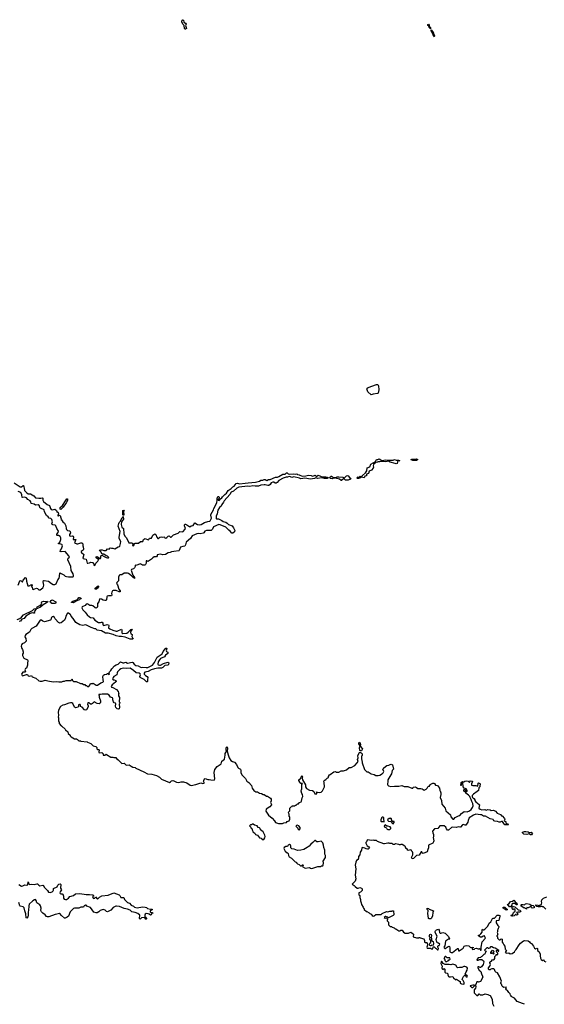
# Model space of a CAD drawing. Extents: x 2535812 to 2752880, y 540738 to 728399.
# Tile 105 of 213: x 2590315 to 2601300, y 664118 to 684750. Entities that reach past the tile are written whole.
import ezdxf

# ---------------------------------------------------------------- set-up
doc = ezdxf.new("R2010")
doc.units = 0

msp = doc.modelspace()

# ---------------------------------------------------------------- linework, layer by layer
at = {"layer": '0CON20XD'}
for points in [[(2593775, 684548), (2593765, 684562), (2593758, 684625), (2593730, 684655), (2593707, 684705), (2593715, 684740), (2593725, 684750), (2593743, 684743), (2593755, 684700), (2593788, 684678), (2593800, 684655), (2593788, 684625), (2593808, 684565), (2593785, 684552), (2593775, 684548)], [(2598915, 684560), (2598887, 684585), (2598884, 684614), (2598861, 684631), (2598863, 684647), (2598875, 684657), (2598891, 684635), (2598887, 684615), (2598915, 684585), (2598915, 684560)], [(2598995, 684394), (2598985, 684401), (2598959, 684469), (2598945, 684485), (2598931, 684525), (2598934, 684536), (2598960, 684505), (2598978, 684465), (2598984, 684434), (2599000, 684415), (2598995, 684394)], [(2597675, 676892), (2597607, 676955), (2597586, 677015), (2597590, 677030), (2597615, 677046), (2597785, 677106), (2597814, 677104), (2597827, 677075), (2597836, 676994), (2597823, 676925), (2597806, 676914), (2597720, 676905), (2597675, 676892)], [(2597415, 675134), (2597388, 675138), (2597381, 675145), (2597389, 675161), (2597405, 675170), (2597425, 675166), (2597445, 675183), (2597475, 675177), (2597490, 675200), (2597557, 675253), (2597585, 675300), (2597592, 675358), (2597645, 675383), (2597666, 675434), (2597765, 675495), (2597786, 675534), (2597815, 675537), (2597845, 675550), (2597896, 675516), (2597985, 675528), (2598035, 675518), (2598085, 675518), (2598135, 675522), (2598165, 675532), (2598195, 675518), (2598245, 675522), (2598273, 675505), (2598233, 675497), (2598225, 675485), (2598218, 675452), (2598196, 675444), (2598175, 675447), (2598075, 675477), (2598036, 675496), (2597985, 675486), (2597905, 675494), (2597855, 675483), (2597815, 675488), (2597805, 675480), (2597775, 675468), (2597724, 675426), (2597715, 675405), (2597723, 675375), (2597716, 675355), (2597679, 675311), (2597633, 675287), (2597618, 675242), (2597575, 675228), (2597576, 675195), (2597571, 675189), (2597542, 675185), (2597525, 675151), (2597475, 675161), (2597455, 675151), (2597435, 675153), (2597415, 675134)], [(2598545, 675515), (2598515, 675525), (2598516, 675535), (2598525, 675540), (2598625, 675547), (2598651, 675535), (2598645, 675524), (2598625, 675516), (2598545, 675515)], [(2590197, 675047), (2590325, 674960), (2590355, 674959), (2590385, 674987), (2590395, 674988), (2590409, 674935), (2590412, 674885), (2590464, 674835), (2590495, 674818), (2590544, 674814), (2590611, 674775), (2590645, 674734), (2590717, 674723), (2590755, 674721), (2590795, 674732), (2590802, 674725), (2590798, 674685), (2590814, 674655), (2590890, 674590), (2590940, 674570), (2590961, 674505), (2590975, 674489), (2590995, 674482), (2591053, 674493), (2591088, 674468), (2591095, 674448), (2591117, 674427), (2591130, 674395), (2591128, 674382), (2591112, 674375), (2591113, 674355), (2591125, 674352), (2591135, 674370), (2591159, 674359), (2591177, 674315), (2591180, 674295), (2591175, 674280), (2591190, 674270), (2591215, 674230), (2591255, 674197), (2591283, 674145), (2591287, 674085), (2591294, 674064), (2591315, 674047), (2591355, 674043), (2591374, 674025), (2591376, 673995), (2591361, 673965), (2591358, 673935), (2591375, 673926), (2591415, 673934), (2591435, 673929), (2591443, 673905), (2591437, 673857), (2591490, 673855), (2591460, 673785), (2591510, 673765), (2591534, 673764), (2591595, 673791), (2591615, 673790), (2591636, 673766), (2591636, 673725), (2591645, 673702), (2591654, 673655), (2591641, 673635), (2591605, 673606), (2591603, 673595), (2591606, 673585), (2591656, 673545), (2591638, 673465), (2591645, 673458), (2591675, 673456), (2591706, 673446), (2591725, 673363), (2591745, 673360), (2591775, 673366), (2591805, 673384), (2591833, 673373), (2591855, 673373), (2591863, 673365), (2591864, 673324), (2591875, 673313), (2591898, 673325), (2591910, 673365), (2591954, 673406), (2591967, 673435), (2591965, 673450), (2591945, 673453), (2591918, 673475), (2591910, 673485), (2591915, 673498), (2591935, 673500), (2591976, 673476), (2591982, 673462), (2592005, 673463), (2592013, 673477), (2592012, 673515), (2592035, 673533), (2592081, 673501), (2592123, 673483), (2592156, 673474), (2592174, 673476), (2592178, 673482), (2592155, 673509), (2592126, 673516), (2592075, 673554), (2592044, 673554), (2592012, 673602), (2591980, 673635), (2592005, 673642), (2592045, 673642), (2592075, 673628), (2592123, 673627), (2592155, 673659), (2592185, 673657), (2592202, 673675), (2592215, 673680), (2592235, 673674), (2592265, 673678), (2592305, 673663), (2592376, 673704), (2592408, 673712), (2592412, 673718), (2592428, 673772), (2592430, 673815), (2592401, 673881), (2592397, 673905), (2592421, 674025), (2592376, 674135), (2592388, 674195), (2592398, 674215), (2592429, 674241), (2592438, 674275), (2592464, 674305), (2592475, 674331), (2592485, 674337), (2592488, 674285), (2592449, 674231), (2592438, 674175), (2592454, 674115), (2592486, 674086), (2592499, 673975), (2592514, 673925), (2592550, 673895), (2592600, 673790), (2592660, 673785), (2592682, 673775), (2592680, 673735), (2592685, 673730), (2592695, 673728), (2592708, 673735), (2592720, 673775), (2592735, 673782), (2592800, 673780), (2592845, 673819), (2592894, 673816), (2592906, 673855), (2592925, 673874), (2592945, 673876), (2593005, 673851), (2593019, 673861), (2593035, 673887), (2593074, 673886), (2593105, 673948), (2593145, 673980), (2593165, 673963), (2593188, 673905), (2593205, 673882), (2593215, 673882), (2593252, 673908), (2593285, 673916), (2593315, 673908), (2593335, 673912), (2593348, 673905), (2593355, 673890), (2593375, 673888), (2593395, 673897), (2593425, 673927), (2593445, 673934), (2593475, 673910), (2593485, 673910), (2593536, 673954), (2593635, 673990), (2593665, 674024), (2593715, 674018), (2593735, 674028), (2593775, 674066), (2593784, 674085), (2593765, 674145), (2593764, 674166), (2593775, 674180), (2593785, 674181), (2593818, 674168), (2593875, 674126), (2593907, 674143), (2593945, 674154), (2593985, 674206), (2594035, 674174), (2594074, 674166), (2594118, 674175), (2594184, 674216), (2594255, 674236), (2594295, 674239), (2594305, 674247), (2594328, 674305), (2594317, 674365), (2594320, 674385), (2594375, 674480), (2594380, 674510), (2594441, 674625), (2594451, 674685), (2594449, 674715), (2594465, 674757), (2594475, 674761), (2594491, 674745), (2594487, 674713), (2594471, 674695), (2594472, 674685), (2594495, 674676), (2594518, 674712), (2594545, 674728), (2594559, 674751), (2594608, 674802), (2594645, 674826), (2594683, 674887), (2594745, 674928), (2594778, 674962), (2594805, 674975), (2594851, 675029), (2594875, 675035), (2594915, 675023), (2595035, 675041), (2595097, 675043), (2595255, 675058), (2595335, 675080), (2595365, 675102), (2595405, 675101), (2595436, 675114), (2595455, 675112), (2595487, 675095), (2595525, 675112), (2595558, 675115), (2595675, 675161), (2595715, 675165), (2595743, 675175), (2595825, 675226), (2595875, 675229), (2595905, 675257), (2595916, 675256), (2595939, 675235), (2595955, 675229), (2596045, 675235), (2596085, 675229), (2596115, 675236), (2596135, 675217), (2596165, 675212), (2596227, 675187), (2596305, 675195), (2596365, 675209), (2596415, 675202), (2596445, 675186), (2596485, 675202), (2596504, 675204), (2596535, 675181), (2596565, 675206), (2596615, 675187), (2596649, 675169), (2596725, 675172), (2596756, 675166), (2596772, 675155), (2596768, 675145), (2596753, 675137), (2596694, 675134), (2596635, 675149), (2596555, 675135), (2596515, 675149), (2596485, 675135), (2596405, 675125), (2596285, 675145), (2596205, 675130), (2596174, 675145), (2596055, 675170), (2596015, 675160), (2595985, 675174), (2595955, 675175), (2595925, 675161), (2595895, 675163), (2595830, 675145), (2595742, 675095), (2595709, 675051), (2595685, 675036), (2595665, 675038), (2595635, 675060), (2595615, 675062), (2595579, 675045), (2595561, 675009), (2595535, 674990), (2595509, 674989), (2595455, 675005), (2595435, 675002), (2595365, 674999), (2595315, 674975), (2595245, 674973), (2595195, 674979), (2595135, 674967), (2595095, 674973), (2594905, 674952), (2594865, 674935), (2594789, 674871), (2594745, 674851), (2594717, 674803), (2594595, 674668), (2594582, 674638), (2594545, 674594), (2594532, 674558), (2594501, 674525), (2594465, 674472), (2594453, 674397), (2594430, 674345), (2594428, 674298), (2594435, 674289), (2594475, 674288), (2594505, 674280), (2594548, 674258), (2594575, 674234), (2594631, 674221), (2594657, 674197)], [(2596855, 675131), (2596824, 675134), (2596801, 675155), (2596835, 675182), (2596845, 675182), (2596885, 675157), (2596918, 675155), (2596916, 675144), (2596885, 675143), (2596855, 675131)], [(2597045, 675095), (2597015, 675125), (2596955, 675135), (2596938, 675145), (2596937, 675155), (2596960, 675170), (2596996, 675174), (2597085, 675165), (2597115, 675149), (2597158, 675192), (2597180, 675200), (2597193, 675193), (2597218, 675155), (2597246, 675135), (2597245, 675125), (2597195, 675104), (2597165, 675098), (2597135, 675102), (2597105, 675134), (2597055, 675096), (2597045, 675095)], [(2590282, 672898), (2590317, 672993), (2590325, 672998), (2590345, 672994), (2590365, 672970), (2590375, 672969), (2590390, 673005), (2590435, 673060), (2590448, 673045), (2590457, 672985), (2590483, 672885), (2590515, 672889), (2590565, 672912), (2590575, 672910), (2590578, 672892), (2590565, 672888), (2590558, 672875), (2590573, 672863), (2590580, 672820), (2590595, 672807), (2590665, 672836), (2590685, 672828), (2590715, 672800), (2590745, 672802), (2590796, 672845), (2590815, 672875), (2590820, 672900), (2590806, 672974), (2590813, 672997), (2590825, 673002), (2590915, 672988), (2590984, 672934), (2591018, 672918), (2591050, 672915), (2591079, 672931), (2591116, 673014), (2591140, 673045), (2591150, 673085), (2591155, 673160), (2591236, 673116), (2591265, 673093), (2591295, 673082), (2591337, 673073), (2591425, 673073), (2591440, 673085), (2591444, 673105), (2591438, 673135), (2591390, 673205), (2591384, 673295), (2591323, 673435), (2591328, 673465), (2591355, 673490), (2591346, 673515), (2591265, 673604), (2591185, 673596), (2591164, 673605), (2591166, 673634), (2591187, 673663), (2591212, 673725), (2591205, 673745), (2591195, 673752), (2591175, 673762), (2591140, 673765), (2591123, 673775), (2591155, 673804), (2591172, 673835), (2591177, 673857), (2591178, 673895), (2591165, 673923), (2591125, 673942), (2591098, 673945), (2591092, 673952), (2591095, 673970), (2591123, 674007), (2591129, 674035), (2591091, 674085), (2591075, 674144), (2591055, 674161), (2591012, 674165), (2590994, 674175), (2590991, 674185), (2591005, 674225), (2590989, 674279), (2590965, 674299), (2590932, 674305), (2590914, 674335), (2590873, 674363), (2590832, 674435), (2590825, 674480), (2590751, 674511), (2590740, 674525), (2590727, 674565), (2590705, 674582), (2590645, 674579), (2590615, 674598), (2590555, 674611), (2590546, 674645), (2590534, 674665), (2590485, 674696), (2590455, 674730), (2590416, 674744), (2590375, 674737), (2590365, 674740), (2590360, 674795), (2590336, 674846), (2590285, 674865)], [(2591175, 674490), (2591164, 674494), (2591164, 674526), (2591209, 674571), (2591273, 674667), (2591305, 674707), (2591315, 674711), (2591313, 674675), (2591288, 674625), (2591226, 674534), (2591185, 674495), (2591175, 674490)], [(2592485, 674363), (2592474, 674375), (2592474, 674456), (2592477, 674465), (2592495, 674476), (2592500, 674465), (2592492, 674435), (2592494, 674385), (2592485, 674363)], [(2594657, 674197), (2594685, 674171), (2594762, 674142), (2594793, 674103), (2594819, 674045), (2594810, 674020), (2594775, 673991), (2594755, 673989), (2594725, 674030), (2594695, 674051), (2594629, 674115), (2594515, 674167), (2594485, 674169), (2594375, 674120), (2594349, 674071), (2594322, 674048), (2594225, 674047), (2594195, 674034), (2594170, 674000), (2594155, 673991), (2594095, 673974), (2594055, 673982), (2594025, 673978), (2593928, 673935), (2593891, 673879), (2593802, 673805), (2593786, 673744), (2593771, 673719), (2593728, 673712), (2593685, 673697), (2593654, 673626), (2593645, 673620), (2593545, 673609), (2593495, 673597), (2593465, 673584), (2593425, 673576), (2593365, 673542), (2593315, 673538), (2593265, 673548), (2593195, 673540), (2593197, 673513), (2593182, 673498), (2593132, 673498), (2593102, 673475), (2593075, 673443), (2593015, 673404), (2593005, 673400), (2592975, 673412), (2592965, 673408), (2592964, 673365), (2592947, 673333), (2592935, 673323), (2592885, 673319), (2592865, 673336), (2592835, 673346), (2592755, 673313), (2592732, 673318), (2592733, 673295), (2592718, 673262), (2592698, 673242), (2592659, 673231), (2592652, 673218), (2592683, 673113), (2592718, 673065), (2592717, 673043), (2592675, 673073), (2592658, 673098), (2592592, 673145), (2592575, 673151), (2592505, 673154), (2592455, 673121), (2592415, 673117), (2592400, 673105), (2592386, 673066), (2592382, 672995), (2592346, 672954), (2592343, 672935), (2592364, 672905), (2592390, 672815), (2592420, 672785), (2592419, 672761), (2592395, 672764), (2592336, 672786), (2592305, 672791), (2592275, 672788), (2592261, 672779), (2592246, 672754), (2592239, 672725), (2592246, 672695), (2592240, 672680), (2592225, 672674), (2592175, 672680), (2592150, 672670), (2592141, 672655), (2592131, 672595), (2592118, 672582), (2592095, 672578), (2592065, 672584), (2592025, 672611), (2591995, 672612), (2591985, 672602), (2591969, 672555), (2591944, 672515), (2591946, 672455), (2591935, 672433), (2591915, 672417), (2591895, 672423), (2591845, 672468), (2591825, 672474), (2591785, 672472), (2591745, 672504), (2591725, 672508), (2591705, 672502), (2591684, 672475), (2591621, 672445), (2591618, 672425), (2591635, 672384), (2591686, 672336), (2591725, 672281), (2591776, 672235), (2591795, 672225), (2591854, 672214), (2591885, 672171), (2591965, 672121), (2592004, 672116), (2592025, 672126), (2592044, 672124), (2592053, 672105), (2592055, 672082), (2592064, 672065), (2592075, 672059), (2592145, 672076), (2592172, 672072), (2592181, 672055), (2592176, 672005), (2592200, 671985), (2592263, 671955), (2592335, 671938), (2592355, 671938), (2592447, 671977), (2592453, 671965), (2592451, 671905), (2592475, 671891), (2592556, 671894), (2592587, 671913), (2592643, 671975), (2592670, 671980), (2592666, 671965), (2592640, 671940), (2592634, 671915), (2592643, 671883), (2592667, 671867), (2592672, 671855), (2592666, 671825), (2592675, 671798), (2592688, 671785), (2592682, 671768), (2592625, 671771), (2592525, 671810), (2592445, 671824), (2592395, 671822), (2592338, 671838), (2592275, 671864), (2592165, 671898), (2592115, 671895), (2592026, 671945), (2591935, 671961), (2591906, 671985), (2591885, 671984), (2591813, 672013), (2591715, 672066), (2591695, 672068), (2591635, 672054), (2591575, 672070), (2591489, 672119), (2591436, 672206), (2591394, 672254), (2591378, 672288), (2591365, 672290), (2591335, 672316), (2591315, 672311), (2591285, 672267), (2591269, 672195), (2591251, 672165), (2591185, 672110), (2591155, 672106), (2591125, 672121), (2591057, 672195), (2591042, 672225), (2591015, 672244), (2590995, 672238), (2590981, 672225), (2590967, 672173), (2590958, 672168), (2590835, 672136), (2590797, 672147), (2590768, 672168), (2590741, 672165), (2590659, 672041), (2590571, 671995), (2590551, 671975), (2590522, 671915), (2590441, 671865), (2590426, 671845), (2590424, 671815), (2590440, 671780), (2590449, 671725), (2590414, 671696), (2590369, 671671), (2590355, 671652), (2590349, 671625), (2590359, 671575), (2590374, 671554), (2590390, 671505), (2590388, 671475), (2590372, 671455), (2590372, 671425), (2590404, 671374), (2590479, 671339), (2590488, 671325), (2590488, 671305), (2590478, 671275), (2590477, 671225), (2590467, 671183), (2590456, 671164), (2590437, 671153), (2590422, 671125), (2590436, 671085), (2590425, 671077), (2590395, 671080), (2590380, 671075), (2590365, 671060), (2590354, 671035), (2590365, 671008), (2590375, 671003), (2590455, 671032), (2590475, 671030), (2590483, 671013), (2590495, 671000), (2590525, 670994), (2590560, 671005), (2590572, 670995), (2590575, 670980), (2590655, 670952), (2590715, 670898), (2590745, 670887), (2590785, 670887), (2590845, 670912), (2590905, 670893), (2591015, 670872), (2591095, 670882), (2591135, 670873), (2591195, 670873), (2591225, 670888), (2591255, 670888), (2591265, 670897), (2591285, 670900), (2591379, 670901), (2591390, 670905), (2591405, 670932), (2591415, 670932), (2591423, 670903), (2591445, 670880), (2591495, 670882), (2591585, 670843), (2591625, 670840), (2591653, 670823), (2591677, 670817), (2591695, 670802), (2591715, 670800), (2591735, 670780), (2591765, 670780), (2591787, 670803), (2591795, 670840), (2591845, 670840), (2591855, 670848), (2591915, 670808), (2591945, 670804), (2592015, 670853), (2592055, 670870), (2592068, 670885), (2592060, 670915), (2592058, 670985), (2592070, 671015), (2592088, 671032), (2592135, 671038), (2592155, 671048), (2592165, 671048), (2592182, 671032), (2592195, 671034), (2592190, 671065), (2592196, 671084), (2592225, 671111), (2592243, 671147), (2592297, 671213), (2592336, 671234), (2592375, 671244), (2592425, 671298), (2592475, 671273), (2592495, 671273), (2592535, 671286), (2592575, 671268), (2592669, 671289), (2592685, 671284), (2592714, 671245), (2592745, 671219), (2592795, 671211), (2592845, 671180), (2592865, 671179), (2592895, 671186), (2592965, 671176), (2592995, 671179), (2593095, 671222), (2593137, 671283), (2593191, 671389), (2593300, 671465), (2593316, 671514), (2593375, 671583), (2593392, 671582), (2593396, 671576), (2593381, 671525), (2593390, 671510), (2593418, 671495), (2593415, 671468), (2593367, 671433), (2593345, 671400), (2593263, 671367), (2593242, 671335), (2593214, 671295), (2593206, 671245), (2593214, 671234), (2593244, 671224), (2593265, 671225), (2593325, 671262), (2593415, 671287), (2593436, 671275), (2593439, 671265), (2593430, 671240), (2593414, 671226), (2593354, 671216), (2593315, 671178), (2593286, 671164), (2593205, 671161), (2593135, 671148), (2593066, 671125), (2593005, 671095), (2592935, 671079), (2592922, 671055), (2592924, 671034), (2592947, 671007), (2592987, 670985), (2592998, 670965), (2592988, 670925), (2592992, 670885), (2592986, 670874), (2592970, 670875), (2592924, 670924), (2592838, 670965), (2592834, 670985), (2592848, 671025), (2592835, 671045), (2592815, 671056), (2592756, 671066), (2592701, 671115), (2592625, 671162), (2592555, 671153), (2592485, 671162), (2592431, 671145), (2592405, 671129), (2592366, 671085), (2592356, 671065), (2592348, 671022), (2592289, 670985), (2592271, 670965), (2592259, 670935), (2592275, 670917), (2592296, 670916), (2592326, 670906), (2592338, 670885), (2592320, 670865), (2592248, 670815), (2592228, 670775), (2592235, 670762), (2592265, 670758), (2592345, 670712), (2592378, 670675), (2592383, 670643), (2592390, 670635), (2592382, 670615), (2592382, 670585), (2592402, 670545), (2592400, 670455), (2592410, 670445), (2592407, 670413), (2592400, 670405), (2592402, 670345), (2592395, 670310), (2592385, 670302), (2592355, 670310), (2592326, 670335), (2592318, 670365), (2592328, 670415), (2592320, 670425), (2592295, 670433), (2592276, 670456), (2592262, 670495), (2592263, 670525), (2592255, 670537), (2592214, 670554), (2592185, 670593), (2592155, 670618), (2592095, 670614), (2592045, 670620), (2592005, 670608), (2591975, 670610), (2591970, 670595), (2591978, 670588), (2591981, 670555), (2592008, 670478), (2592006, 670445), (2591998, 670425), (2591976, 670414), (2591934, 670424), (2591875, 670457), (2591842, 670418), (2591817, 670407), (2591795, 670408), (2591765, 670437), (2591745, 670432), (2591736, 670405), (2591751, 670375), (2591750, 670350), (2591715, 670290), (2591695, 670282), (2591675, 670287), (2591625, 670343), (2591590, 670360), (2591585, 670390), (2591578, 670398), (2591565, 670401), (2591548, 670395), (2591548, 670365), (2591536, 670344), (2591485, 670330), (2591464, 670344), (2591425, 670420), (2591410, 670435), (2591377, 670437), (2591341, 670429), (2591255, 670394), (2591215, 670386), (2591168, 670362), (2591125, 670280), (2591118, 670235), (2591127, 670175), (2591122, 670135), (2591128, 670125), (2591128, 670065), (2591130, 670045), (2591140, 670035), (2591140, 670005), (2591185, 669950), (2591200, 669945), (2591270, 669885), (2591275, 669870), (2591320, 669825), (2591330, 669795), (2591370, 669755), (2591373, 669743), (2591390, 669725), (2591465, 669678), (2591505, 669680), (2591515, 669670), (2591525, 669670), (2591555, 669640), (2591585, 669640), (2591595, 669630), (2591725, 669620), (2591732, 669612), (2591805, 669580), (2591852, 669532), (2591907, 669517), (2591927, 669497)], [(2591898, 672818), (2591895, 672835), (2591959, 672889), (2591967, 672877), (2591964, 672865), (2591944, 672835), (2591925, 672820), (2591898, 672818)], [(2591435, 672533), (2591400, 672535), (2591401, 672545), (2591430, 672565), (2591508, 672592), (2591541, 672619), (2591555, 672642), (2591565, 672645), (2591592, 672635), (2591603, 672625), (2591595, 672614), (2591572, 672608), (2591565, 672591), (2591522, 672578), (2591435, 672533)], [(2590265, 672179), (2590315, 672200), (2590355, 672228), (2590394, 672276), (2590580, 672370), (2590615, 672403), (2590655, 672410), (2590662, 672405), (2590615, 672345), (2590626, 672325), (2590625, 672311), (2590605, 672311), (2590575, 672323), (2590535, 672308), (2590442, 672248), (2590405, 672203), (2590360, 672190), (2590335, 672148), (2590305, 672140)], [(2590674, 672414), (2590671, 672421), (2590680, 672445), (2590736, 672474), (2590765, 672497), (2590775, 672515), (2590773, 672535), (2590781, 672549), (2590816, 672566), (2590855, 672556), (2590895, 672565), (2590904, 672555), (2590875, 672528), (2590805, 672491), (2590747, 672443), (2590685, 672415), (2590674, 672414)], [(2591065, 672518), (2590985, 672520), (2590960, 672535), (2590955, 672555), (2590975, 672582), (2590995, 672592), (2591069, 672549), (2591075, 672535), (2591065, 672518)], [(2591927, 669497), (2591933, 669473), (2591945, 669460), (2591965, 669460), (2591978, 669448), (2591972, 669405), (2591981, 669391), (2592033, 669393), (2592045, 669388), (2592060, 669365), (2592065, 669340), (2592095, 669342), (2592123, 669357), (2592136, 669356), (2592225, 669298), (2592265, 669298), (2592288, 669288), (2592325, 669287), (2592355, 669250), (2592370, 669245), (2592453, 669163), (2592505, 669168), (2592545, 669132), (2592605, 669138), (2592647, 669107), (2592685, 669088), (2592735, 669078), (2592750, 669065), (2592911, 668991), (2592990, 668945), (2593085, 668940), (2593180, 668915), (2593245, 668878), (2593285, 668838), (2593455, 668767), (2593475, 668777), (2593495, 668801), (2593525, 668807), (2593545, 668803), (2593595, 668776), (2593644, 668764), (2593695, 668778), (2593745, 668782), (2593815, 668758), (2593885, 668709), (2593908, 668702), (2594005, 668721), (2594105, 668756), (2594147, 668747), (2594175, 668753), (2594181, 668765), (2594167, 668795), (2594169, 668805), (2594185, 668840), (2594198, 668852), (2594255, 668830), (2594285, 668832), (2594315, 668823), (2594390, 668815), (2594398, 668845), (2594387, 668975), (2594402, 669035), (2594447, 669103), (2594532, 669155), (2594545, 669210), (2594603, 669255), (2594621, 669339), (2594621, 669375), (2594643, 669415), (2594636, 669445), (2594640, 669495), (2594655, 669520), (2594663, 669485), (2594658, 669425), (2594678, 669345), (2594702, 669285), (2594735, 669230), (2594768, 669208), (2594810, 669195), (2594855, 669140), (2594885, 669080), (2594900, 669065), (2594936, 669046), (2594946, 669016), (2594947, 668975), (2594967, 668927), (2595045, 668848), (2595072, 668795), (2595112, 668765), (2595166, 668706), (2595183, 668645), (2595220, 668595), (2595263, 668573), (2595295, 668568), (2595335, 668542), (2595377, 668537), (2595413, 668513), (2595432, 668512), (2595485, 668482), (2595507, 668477), (2595570, 668435), (2595580, 668415), (2595582, 668385), (2595567, 668345), (2595590, 668305), (2595590, 668295), (2595550, 668255), (2595475, 668210), (2595468, 668165), (2595525, 668082), (2595600, 668020), (2595650, 667965), (2595671, 667931), (2595735, 667910), (2595815, 667908), (2595848, 667922), (2595905, 667930), (2595915, 667948), (2595955, 667960), (2595972, 667995), (2595972, 668025), (2595970, 668045), (2595960, 668055), (2595960, 668105), (2595950, 668115), (2595942, 668145), (2595970, 668175), (2595970, 668225), (2595988, 668242), (2595992, 668258), (2596018, 668262), (2596022, 668278), (2596075, 668280), (2596085, 668290), (2596105, 668290), (2596132, 668318), (2596155, 668320), (2596174, 668346), (2596208, 668362), (2596218, 668372), (2596228, 668442), (2596242, 668475), (2596237, 668517), (2596220, 668535), (2596210, 668585), (2596213, 668617), (2596220, 668625), (2596226, 668695), (2596220, 668725), (2596238, 668745), (2596205, 668742), (2596180, 668770), (2596159, 668805), (2596161, 668819), (2596202, 668855), (2596225, 668910), (2596236, 668885), (2596232, 668855), (2596240, 668825), (2596299, 668715), (2596303, 668673), (2596323, 668643), (2596385, 668606), (2596446, 668596), (2596474, 668574), (2596485, 668542), (2596495, 668532), (2596539, 668531), (2596538, 668558), (2596532, 668568), (2596542, 668562), (2596595, 668557), (2596625, 668562), (2596655, 668590), (2596696, 668674), (2596692, 668765), (2596683, 668797), (2596691, 668809), (2596728, 668832), (2596752, 668858), (2596768, 668862), (2596778, 668872), (2596780, 668895), (2596802, 668928), (2596818, 668932), (2596895, 668992), (2596925, 669000), (2596945, 668982), (2596995, 668982), (2597045, 669008), (2597095, 669012), (2597155, 669032), (2597215, 669078), (2597255, 669082), (2597335, 669120), (2597383, 669177), (2597402, 669205), (2597390, 669245), (2597400, 669285), (2597398, 669325), (2597403, 669347), (2597432, 669398), (2597445, 669402), (2597469, 669389), (2597486, 669365), (2597483, 669335), (2597474, 669315), (2597474, 669265), (2597489, 669195), (2597487, 669175), (2597535, 669040), (2597583, 668993), (2597615, 668990), (2597675, 668950), (2597735, 668932), (2597775, 668912), (2597825, 668912), (2597855, 668920), (2597889, 668941), (2597895, 668950), (2597905, 668950), (2597923, 668967), (2597938, 668995), (2597922, 669045), (2597940, 669065), (2597940, 669075), (2598000, 669125), (2598045, 669128), (2598070, 669145), (2598095, 669152), (2598120, 669135), (2598140, 669045), (2598118, 669015), (2598104, 668946), (2598085, 668930), (2598025, 668820), (2598027, 668775), (2598018, 668745), (2598018, 668725), (2598025, 668710), (2598040, 668695), (2598085, 668680), (2598165, 668689), (2598255, 668687), (2598315, 668703), (2598365, 668682), (2598445, 668683), (2598525, 668650), (2598545, 668650), (2598555, 668668), (2598595, 668672), (2598624, 668664), (2598655, 668642), (2598715, 668642), (2598743, 668633), (2598785, 668608), (2598830, 668625), (2598850, 668645), (2598860, 668675), (2598875, 668690), (2598895, 668690), (2598905, 668700), (2598912, 668725), (2598965, 668752), (2598985, 668753), (2598998, 668745), (2599025, 668708), (2599065, 668700), (2599108, 668645), (2599110, 668595), (2599118, 668588), (2599132, 668552), (2599132, 668515), (2599120, 668455), (2599147, 668387), (2599158, 668315), (2599222, 668225), (2599238, 668175), (2599335, 668090), (2599345, 668050), (2599385, 668000), (2599405, 668000), (2599435, 668030), (2599505, 668068), (2599534, 668076), (2599568, 668115), (2599625, 668157), (2599685, 668148), (2599731, 668169), (2599769, 668201), (2599796, 668244), (2599810, 668275), (2599806, 668325), (2599781, 668365), (2599768, 668408), (2599745, 668450), (2599742, 668475), (2599715, 668503), (2599658, 668545), (2599650, 668570), (2599635, 668568), (2599613, 668585), (2599615, 668610), (2599625, 668620), (2599635, 668620), (2599648, 668595), (2599650, 668570), (2599680, 668575), (2599687, 668583), (2599687, 668595), (2599666, 668636), (2599625, 668650), (2599602, 668672), (2599598, 668768), (2599592, 668768), (2599588, 668752), (2599560, 668730), (2599558, 668702), (2599550, 668705), (2599550, 668725), (2599560, 668730), (2599563, 668765), (2599585, 668790), (2599595, 668780), (2599615, 668780), (2599635, 668797), (2599665, 668800), (2599705, 668792), (2599725, 668770), (2599735, 668770), (2599755, 668800), (2599787, 668797), (2599798, 668785), (2599778, 668735), (2599778, 668708), (2599805, 668700), (2599865, 668703), (2599908, 668692), (2599915, 668750), (2599925, 668757), (2599950, 668745), (2599960, 668735), (2599960, 668715), (2599950, 668705), (2599950, 668675), (2599933, 668657), (2599920, 668600), (2599896, 668574), (2599817, 668525), (2599793, 668495), (2599788, 668475), (2599795, 668450), (2599815, 668430), (2599835, 668430), (2599845, 668420), (2599842, 668395), (2599865, 668362), (2599938, 668308), (2599942, 668295), (2599930, 668225), (2599955, 668208), (2599995, 668196), (2600055, 668199), (2600085, 668183), (2600115, 668198), (2600165, 668193), (2600185, 668180), (2600235, 668188), (2600278, 668165), (2600314, 668124), (2600380, 668095), (2600405, 668070), (2600420, 668065), (2600470, 668015), (2600472, 667995), (2600462, 667962), (2600473, 667953), (2600498, 667948), (2600490, 667935), (2600495, 667920), (2600512, 667902), (2600535, 667900), (2600548, 667888), (2600545, 667880), (2600475, 667882), (2600452, 667905), (2600425, 667950), (2600405, 667950), (2600377, 667933), (2600355, 667932), (2600322, 667952), (2600265, 667953), (2600245, 667962), (2600228, 667988), (2600165, 668002), (2600072, 668062), (2600025, 668063), (2599985, 668088), (2599965, 668092), (2599865, 668102), (2599815, 668082), (2599730, 668025), (2599703, 667967), (2599697, 667933), (2599660, 667875), (2599645, 667872), (2599605, 667888), (2599588, 667882), (2599545, 667832), (2599531, 667831), (2599505, 667840), (2599455, 667822), (2599375, 667828), (2599355, 667820), (2599295, 667770), (2599275, 667768), (2599250, 667795), (2599238, 667828), (2599205, 667860), (2599115, 667860), (2599068, 667802), (2599002, 667798), (2598960, 667745), (2598963, 667713), (2598978, 667675), (2598978, 667625), (2598972, 667615), (2598987, 667545), (2598982, 667525), (2598965, 667498), (2598875, 667450), (2598873, 667415), (2598878, 667395), (2598862, 667365), (2598850, 667315), (2598765, 667280), (2598750, 667285), (2598735, 667310), (2598725, 667310), (2598680, 667245), (2598625, 667238), (2598560, 667175), (2598535, 667170), (2598522, 667195), (2598547, 667253), (2598548, 667295), (2598540, 667315), (2598520, 667335), (2598520, 667345), (2598495, 667352), (2598455, 667340), (2598441, 667351), (2598425, 667380), (2598400, 667385), (2598397, 667417), (2598380, 667435), (2598327, 667467), (2598295, 667470), (2598285, 667460), (2598265, 667460), (2598255, 667470), (2598185, 667478), (2598165, 667470), (2598135, 667470), (2598115, 667490), (2598065, 667490), (2598055, 667498), (2598025, 667498), (2597955, 667478), (2597938, 667478), (2597808, 667528), (2597785, 667550), (2597735, 667550), (2597725, 667560), (2597677, 667553), (2597605, 667568), (2597590, 667555), (2597575, 667520), (2597563, 667507), (2597563, 667495), (2597591, 667441), (2597629, 667415), (2597638, 667395), (2597609, 667371), (2597595, 667368), (2597567, 667375), (2597545, 667391), (2597495, 667402), (2597482, 667398), (2597470, 667345), (2597442, 667305), (2597437, 667253), (2597412, 667215), (2597410, 667175), (2597400, 667165), (2597400, 667155), (2597365, 667130), (2597353, 667095)], [(2597457, 669427), (2597440, 669435), (2597432, 669495), (2597442, 669535), (2597420, 669575), (2597419, 669595), (2597425, 669608), (2597435, 669604), (2597448, 669585), (2597453, 669565), (2597448, 669528), (2597490, 669475), (2597475, 669432), (2597457, 669427)], [(2595425, 667570), (2595448, 667605), (2595452, 667635), (2595448, 667665), (2595412, 667735), (2595360, 667775), (2595350, 667805), (2595337, 667817), (2595310, 667825), (2595285, 667858), (2595235, 667870), (2595205, 667890), (2595185, 667890), (2595175, 667880), (2595145, 667880), (2595132, 667868), (2595130, 667855), (2595158, 667828), (2595162, 667812), (2595180, 667795), (2595180, 667775), (2595200, 667745), (2595200, 667735), (2595240, 667705), (2595250, 667675), (2595295, 667660), (2595335, 667610), (2595368, 667598), (2595395, 667570), (2595425, 667570)], [(2596165, 667770), (2596178, 667782), (2596182, 667798), (2596190, 667805), (2596190, 667825), (2596158, 667858), (2596125, 667870), (2596112, 667868), (2596100, 667855), (2596102, 667842), (2596138, 667808), (2596142, 667792), (2596165, 667770)], [(2597945, 667940), (2597950, 667965), (2597940, 667975), (2597940, 668025), (2597925, 668040), (2597905, 668040), (2597892, 668028), (2597890, 668005), (2597880, 667995), (2597880, 667955), (2597885, 667950), (2597935, 667950), (2597945, 667940)], [(2598025, 667780), (2598065, 667782), (2598090, 667805), (2598088, 667818), (2598070, 667835), (2598025, 667850), (2598005, 667850), (2597965, 667880), (2597952, 667868), (2597950, 667845), (2597962, 667832), (2597978, 667828), (2597998, 667808), (2598002, 667792), (2598010, 667785), (2598025, 667780)], [(2598135, 667900), (2598160, 667925), (2598160, 667945), (2598155, 667950), (2598122, 667952), (2598100, 667985), (2598098, 668008), (2598088, 668018), (2598075, 668010), (2598055, 668010), (2598022, 667988), (2598020, 667975), (2598040, 667955), (2598087, 667947), (2598124, 667904), (2598135, 667900)], [(2601035, 667670), (2601015, 667670), (2600985, 667688), (2600935, 667678), (2600875, 667682), (2600845, 667710), (2600843, 667727), (2600885, 667742), (2600915, 667742), (2600962, 667732), (2600985, 667718), (2601027, 667727), (2601050, 667705), (2601035, 667670)], [(2596425, 666962), (2596455, 666968), (2596555, 667008), (2596595, 667003), (2596622, 667008), (2596635, 667018), (2596662, 667018), (2596672, 667035), (2596676, 667084), (2596670, 667115), (2596716, 667195), (2596717, 667235), (2596708, 667265), (2596708, 667345), (2596681, 667401), (2596676, 667456), (2596662, 667502), (2596625, 667540), (2596566, 667524), (2596535, 667522), (2596505, 667550), (2596495, 667550), (2596454, 667506), (2596413, 667477), (2596377, 667435), (2596335, 667404), (2596266, 667364), (2596205, 667346), (2596135, 667342), (2596065, 667368), (2596015, 667374), (2595995, 667400), (2595995, 667438), (2595983, 667455), (2595965, 667466), (2595936, 667454), (2595920, 667425), (2595885, 667426), (2595854, 667406), (2595843, 667383), (2595875, 667330), (2595915, 667290), (2595925, 667290), (2595937, 667277), (2595942, 667235), (2595955, 667210), (2596009, 667179), (2596082, 667102), (2596110, 667095), (2596110, 667085), (2596135, 667060), (2596165, 667050), (2596193, 667023), (2596217, 667023), (2596235, 667040), (2596245, 667040), (2596250, 667035), (2596250, 667025), (2596240, 667015), (2596245, 667000), (2596295, 666970), (2596385, 666988), (2596405, 666970), (2596425, 666962)], [(2597353, 667095), (2597342, 667035), (2597352, 666955), (2597342, 666825), (2597356, 666745), (2597339, 666701), (2597280, 666635), (2597319, 666609), (2597338, 666585), (2597385, 666552), (2597405, 666550), (2597435, 666568), (2597470, 666555), (2597485, 666540), (2597488, 666502), (2597455, 666470), (2597420, 666455), (2597420, 666415), (2597440, 666395), (2597440, 666355), (2597452, 666315), (2597450, 666285), (2597467, 666247), (2597473, 666213), (2597507, 666157), (2597513, 666133), (2597530, 666115), (2597530, 666105), (2597575, 666060), (2597585, 666060), (2597630, 666035), (2597645, 666020), (2597675, 666010), (2597697, 665977), (2597715, 665968), (2597737, 665973), (2597775, 666000), (2597885, 666002), (2597905, 666020), (2597995, 666063), (2598025, 666058), (2598068, 666072), (2598107, 666073), (2598115, 666080), (2598140, 666075), (2598148, 665995), (2598133, 665977), (2598035, 665930), (2598020, 665945), (2597985, 665960), (2597975, 665960), (2597950, 665935), (2597965, 665920), (2597995, 665930), (2598018, 665908), (2598020, 665895), (2598010, 665885), (2598010, 665865), (2598038, 665838), (2598040, 665785), (2598072, 665752), (2598098, 665748), (2598112, 665732), (2598155, 665720), (2598175, 665700), (2598188, 665698), (2598255, 665660), (2598285, 665660), (2598295, 665670), (2598325, 665670), (2598355, 665630), (2598385, 665610), (2598405, 665608), (2598459, 665611), (2598507, 665627), (2598525, 665618), (2598558, 665585), (2598555, 665530), (2598625, 665510), (2598675, 665510), (2598682, 665518), (2598695, 665520), (2598702, 665512), (2598775, 665488), (2598792, 665455), (2598795, 665420), (2598805, 665412), (2598835, 665416), (2598850, 665405), (2598852, 665355), (2598840, 665315), (2598845, 665298), (2598917, 665297), (2598935, 665280), (2598965, 665280), (2598975, 665320), (2598995, 665322), (2599020, 665295), (2599035, 665290), (2599065, 665260), (2599075, 665260), (2599086, 665286), (2599070, 665315), (2599070, 665335), (2599082, 665348), (2599098, 665352), (2599108, 665362), (2599110, 665375), (2599087, 665397), (2599060, 665405), (2599043, 665445), (2599037, 665475), (2599057, 665545), (2599018, 665625), (2599018, 665645), (2599020, 665655), (2599045, 665680), (2599085, 665690), (2599098, 665675), (2599106, 665626), (2599122, 665612), (2599135, 665610), (2599175, 665624), (2599225, 665606), (2599291, 665541), (2599312, 665492), (2599320, 665485), (2599295, 665482), (2599232, 665438), (2599218, 665345), (2599200, 665315), (2599205, 665300), (2599215, 665290), (2599225, 665290), (2599285, 665330), (2599308, 665338), (2599317, 665327), (2599320, 665305), (2599320, 665215), (2599350, 665205), (2599377, 665203), (2599485, 665290), (2599497, 665287), (2599502, 665242), (2599515, 665240), (2599602, 665295), (2599625, 665337), (2599645, 665347), (2599675, 665350), (2599717, 665347), (2599745, 665318), (2599765, 665310), (2599795, 665310), (2599808, 665318), (2599808, 665302), (2599790, 665285), (2599795, 665270), (2599837, 665273), (2599845, 665290), (2599875, 665292), (2599915, 665280), (2599935, 665280), (2599945, 665290), (2599960, 665275), (2599962, 665252), (2599978, 665252), (2599980, 665315), (2599996, 665424), (2600068, 665505), (2600058, 665535), (2600045, 665550), (2600023, 665547), (2599990, 665525), (2599965, 665524), (2599930, 665545), (2599920, 665555), (2599920, 665565), (2599945, 665568), (2599972, 665595), (2599997, 665633), (2600002, 665675), (2600015, 665690), (2600022, 665682), (2600035, 665680), (2600055, 665692), (2600115, 665754), (2600149, 665821), (2600182, 665845), (2600217, 665913), (2600228, 665922), (2600260, 665925), (2600315, 665984), (2600345, 665986), (2600366, 665976), (2600372, 665965), (2600350, 665875), (2600295, 665870), (2600290, 665865), (2600293, 665823), (2600325, 665770), (2600347, 665747), (2600350, 665735), (2600333, 665707), (2600330, 665685), (2600320, 665675), (2600320, 665635), (2600312, 665625), (2600317, 665607), (2600320, 665585), (2600330, 665575), (2600310, 665555), (2600310, 665545), (2600320, 665535), (2600322, 665502), (2600355, 665470), (2600375, 665470), (2600395, 665490), (2600420, 665485), (2600418, 665418), (2600440, 665395), (2600450, 665365), (2600477, 665337), (2600480, 665275), (2600488, 665268), (2600492, 665252), (2600510, 665235), (2600498, 665222), (2600480, 665215), (2600505, 665190), (2600555, 665200), (2600588, 665178), (2600628, 665182), (2600675, 665218), (2600687, 665243), (2600712, 665265), (2600777, 665365), (2600805, 665398), (2600864, 665446), (2600885, 665452), (2600965, 665450), (2600989, 665429), (2601004, 665404), (2601029, 665389), (2601075, 665338), (2601094, 665294), (2601115, 665283), (2601145, 665292), (2601155, 665290), (2601158, 665245), (2601183, 665223), (2601212, 665175), (2601212, 665135), (2601224, 665084), (2601236, 665056), (2601265, 665038), (2601288, 665048), (2601295, 665020), (2601330, 665010)], [(2590295, 666628), (2590355, 666596), (2590380, 666600), (2590405, 666616), (2590425, 666621), (2590465, 666612), (2590484, 666625), (2590495, 666688), (2590509, 666645), (2590522, 666632), (2590565, 666635), (2590621, 666629), (2590675, 666646), (2590691, 666641), (2590715, 666612), (2590735, 666601), (2590797, 666617), (2590811, 666605), (2590825, 666572), (2590896, 666505), (2590921, 666471), (2590955, 666461), (2590993, 666475), (2591014, 666496), (2591021, 666509), (2591024, 666545), (2591099, 666581), (2591116, 666615), (2591133, 666635), (2591161, 666641), (2591177, 666627), (2591170, 666555), (2591187, 666515), (2591161, 666475), (2591158, 666455), (2591165, 666438), (2591175, 666430), (2591205, 666431), (2591217, 666425), (2591231, 666385), (2591232, 666345), (2591244, 666324), (2591271, 666311), (2591295, 666313), (2591338, 666342), (2591366, 666374), (2591445, 666399), (2591485, 666436), (2591575, 666440), (2591705, 666418), (2591775, 666419), (2591845, 666412), (2591860, 666395), (2591860, 666385), (2591838, 666375), (2591852, 666342), (2591865, 666337), (2591885, 666340), (2591905, 666368), (2591945, 666322), (2591986, 666365), (2592032, 666388), (2592165, 666406), (2592285, 666454), (2592399, 666415), (2592415, 666395), (2592435, 666353), (2592493, 666353), (2592513, 666313), (2592571, 666251), (2592615, 666239), (2592648, 666195), (2592695, 666176), (2592722, 666152), (2592775, 666143), (2592885, 666158), (2592943, 666157), (2592970, 666145), (2592989, 666129), (2593055, 666111), (2593089, 666109), (2593090, 666095), (2593050, 666075), (2593050, 666055), (2593065, 666040), (2593095, 666040), (2593100, 666025), (2593082, 666018), (2593068, 665995), (2593055, 665988), (2593028, 666008), (2593006, 666016), (2592965, 666019), (2592943, 666007), (2592934, 665985), (2592937, 665957), (2592966, 665935), (2592973, 665915), (2592965, 665898), (2592945, 665908), (2592925, 665940), (2592868, 665932), (2592835, 665902), (2592827, 665915), (2592829, 665985), (2592791, 666021), (2592734, 666044), (2592665, 666054), (2592625, 666088), (2592575, 666111), (2592505, 666124), (2592405, 666165), (2592345, 666175), (2592325, 666172), (2592274, 666146), (2592225, 666091), (2592155, 666058), (2592135, 666060), (2592103, 666093), (2592065, 666107), (2591998, 666082), (2591971, 666055), (2591935, 666032), (2591917, 666033), (2591865, 666052), (2591796, 666146), (2591724, 666174), (2591705, 666193), (2591695, 666195), (2591667, 666183), (2591650, 666155), (2591595, 666151), (2591555, 666136), (2591465, 666133), (2591445, 666125), (2591374, 666055), (2591335, 665968), (2591307, 665943), (2591265, 665922), (2591255, 665922), (2591187, 665977), (2591158, 666018), (2591145, 666024), (2591095, 666004), (2591055, 666002), (2590925, 665953), (2590895, 665950), (2590875, 665959), (2590846, 665995), (2590802, 666025), (2590768, 666058), (2590759, 666085), (2590766, 666135), (2590753, 666183), (2590735, 666204), (2590674, 666245), (2590660, 666295), (2590645, 666312), (2590625, 666309), (2590587, 666285), (2590516, 666214), (2590508, 666185), (2590501, 666085), (2590494, 666055), (2590494, 665985), (2590485, 665949), (2590465, 665923), (2590453, 665933), (2590445, 666015), (2590420, 666075), (2590408, 666138), (2590385, 666160), (2590325, 666176), (2590316, 666185), (2590295, 666250)], [(2600575, 666160), (2600555, 666180), (2600545, 666180), (2600533, 666207), (2600568, 666232), (2600578, 666255), (2600595, 666272), (2600635, 666280), (2600663, 666297), (2600670, 666295), (2600687, 666267), (2600726, 666236), (2600735, 666210), (2600725, 666200), (2600715, 666200), (2600710, 666210), (2600675, 666230), (2600635, 666230), (2600620, 666215), (2600618, 666195), (2600595, 666162), (2600575, 666160)], [(2600925, 666110), (2600908, 666128), (2600895, 666130), (2600885, 666140), (2600865, 666140), (2600820, 666175), (2600812, 666195), (2600825, 666207), (2600855, 666212), (2600885, 666202), (2600910, 666225), (2600935, 666230), (2600996, 666216), (2601028, 666198), (2601065, 666192), (2601088, 666165), (2601088, 666142), (2601045, 666130), (2601030, 666145), (2601025, 666170), (2601015, 666170), (2601008, 666162), (2600965, 666142), (2600935, 666150), (2600925, 666110)], [(2601330, 666115), (2601285, 666160), (2601265, 666160), (2601255, 666170), (2601225, 666170), (2601215, 666160), (2601175, 666160), (2601145, 666170), (2601120, 666195), (2601125, 666200), (2601167, 666197), (2601195, 666180), (2601215, 666200), (2601225, 666200), (2601240, 666215), (2601248, 666245), (2601242, 666275), (2601248, 666305), (2601286, 666344), (2601351, 666369)], [(2598887, 665907), (2598873, 665915), (2598871, 665981), (2598859, 666015), (2598870, 666085), (2598850, 666105), (2598845, 666130), (2598875, 666128), (2598893, 666113), (2598978, 666075), (2598966, 666044), (2598962, 665975), (2598938, 665925), (2598925, 665912), (2598887, 665907)], [(2600505, 666093), (2600454, 666124), (2600442, 666135), (2600440, 666155), (2600480, 666155), (2600490, 666135), (2600522, 666112), (2600520, 666100), (2600505, 666093)], [(2600635, 665963), (2600615, 665968), (2600608, 665985), (2600639, 666001), (2600658, 666045), (2600687, 666073), (2600690, 666095), (2600685, 666110), (2600665, 666110), (2600645, 666100), (2600625, 666130), (2600630, 666155), (2600640, 666165), (2600655, 666168), (2600685, 666158), (2600702, 666142), (2600720, 666135), (2600750, 666095), (2600798, 666088), (2600807, 666065), (2600785, 666047), (2600745, 666050), (2600720, 666045), (2600748, 666015), (2600739, 665991), (2600718, 665988), (2600705, 666000), (2600695, 666000), (2600667, 665973), (2600635, 665963)], [(2598925, 665342), (2598915, 665343), (2598905, 665353), (2598896, 665375), (2598901, 665399), (2598922, 665415), (2598927, 665427), (2598922, 665452), (2598900, 665485), (2598912, 665515), (2598897, 665535), (2598896, 665564), (2598902, 665578), (2598914, 665586), (2598929, 665579), (2598938, 665558), (2598930, 665515), (2598937, 665505), (2598938, 665458), (2598971, 665435), (2598982, 665395), (2598973, 665357), (2598955, 665352), (2598935, 665358), (2598925, 665342)], [(2600885, 664118), (2600845, 664138), (2600785, 664157), (2600735, 664180), (2600675, 664250), (2600622, 664272), (2600610, 664285), (2600608, 664298), (2600593, 664313), (2600585, 664340), (2600557, 664367), (2600529, 664409), (2600513, 664413), (2600500, 664425), (2600498, 664445), (2600508, 664465), (2600500, 664475), (2600453, 664473), (2600432, 664482), (2600415, 664500), (2600402, 664542), (2600390, 664555), (2600390, 664575), (2600400, 664585), (2600402, 664605), (2600367, 664697), (2600320, 664775), (2600285, 664790), (2600270, 664805), (2600258, 664848), (2600245, 664860), (2600205, 664862), (2600180, 664855), (2600167, 664843), (2600145, 664840), (2600132, 664855), (2600130, 664880), (2600161, 664915), (2600177, 664955), (2600160, 664985), (2600162, 664998), (2600200, 665035), (2600202, 665048), (2600235, 665048), (2600250, 665055), (2600268, 665075), (2600268, 665108), (2600262, 665118), (2600290, 665145), (2600295, 665160), (2600330, 665165), (2600328, 665188), (2600290, 665225), (2600300, 665235), (2600300, 665245), (2600315, 665250), (2600335, 665230), (2600348, 665232), (2600350, 665245), (2600275, 665298), (2600235, 665300), (2600203, 665323), (2600175, 665320), (2600150, 665295), (2600135, 665290), (2600125, 665290), (2600115, 665300), (2600095, 665300), (2600050, 665255), (2600062, 665242), (2600080, 665235), (2600072, 665205), (2600050, 665165), (2600035, 665160), (2599995, 665120), (2599980, 665115), (2599965, 665100), (2599918, 665092), (2599892, 665065), (2599890, 665045), (2599895, 665040), (2599915, 665042), (2599943, 665057), (2599995, 665060), (2600025, 665030), (2600033, 665005), (2600022, 664955), (2599985, 664903), (2599965, 664890), (2599955, 664890), (2599933, 664907), (2599913, 664907), (2599902, 664898), (2599938, 664835), (2599972, 664805), (2599982, 664755), (2600008, 664708), (2600010, 664685), (2599965, 664598), (2599925, 664580), (2599917, 664587), (2599885, 664590), (2599867, 664533), (2599850, 664515), (2599867, 664497), (2599868, 664485), (2599860, 664455), (2599830, 664425), (2599832, 664362), (2599885, 664300), (2599908, 664302), (2599935, 664340), (2599955, 664320), (2600015, 664320), (2600065, 664338), (2600117, 664327), (2600148, 664308), (2600170, 664305), (2600208, 664225), (2600218, 664138), (2600245, 664080)], [(2600235, 665170), (2600215, 665190), (2600202, 665188), (2600195, 665180), (2600180, 665185), (2600180, 665205), (2600198, 665222), (2600200, 665235), (2600215, 665250), (2600228, 665248), (2600250, 665225), (2600230, 665205), (2600250, 665185), (2600235, 665170)], [(2599615, 664540), (2599620, 664545), (2599620, 664575), (2599602, 664615), (2599580, 664635), (2599580, 664645), (2599606, 664704), (2599635, 664730), (2599658, 664708), (2599665, 664692), (2599685, 664692), (2599692, 664705), (2599675, 664730), (2599662, 664732), (2599642, 664752), (2599662, 664798), (2599687, 664835), (2599692, 664875), (2599679, 664899), (2599635, 664912), (2599615, 664910), (2599575, 664888), (2599525, 664893), (2599486, 664886), (2599473, 664893), (2599446, 664936), (2599405, 664954), (2599384, 664956), (2599345, 664943), (2599305, 664952), (2599225, 664950), (2599212, 664962), (2599185, 664973), (2599161, 665011), (2599145, 665018), (2599138, 665012), (2599134, 664975), (2599162, 664915), (2599154, 664886), (2599159, 664865), (2599175, 664851), (2599205, 664868), (2599215, 664858), (2599219, 664795), (2599235, 664778), (2599273, 664773), (2599277, 664735), (2599291, 664701), (2599305, 664694), (2599335, 664694), (2599382, 664702), (2599402, 664672), (2599445, 664630), (2599465, 664648), (2599526, 664606), (2599536, 664596), (2599542, 664562), (2599565, 664549), (2599615, 664540)], [(2599245, 665010), (2599252, 665018), (2599288, 665032), (2599302, 665048), (2599318, 665052), (2599326, 665064), (2599325, 665090), (2599265, 665090), (2599238, 665118), (2599222, 665118), (2599210, 665105), (2599208, 665082), (2599200, 665075), (2599218, 665058), (2599220, 665035), (2599230, 665025), (2599230, 665015), (2599245, 665010)], [(2599805, 664470), (2599840, 664505), (2599838, 664518), (2599805, 664522), (2599750, 664505), (2599750, 664495), (2599765, 664490), (2599785, 664470), (2599805, 664470)]]:
    msp.add_lwpolyline(points, dxfattribs=at)

doc.saveas('drawing.dxf')
